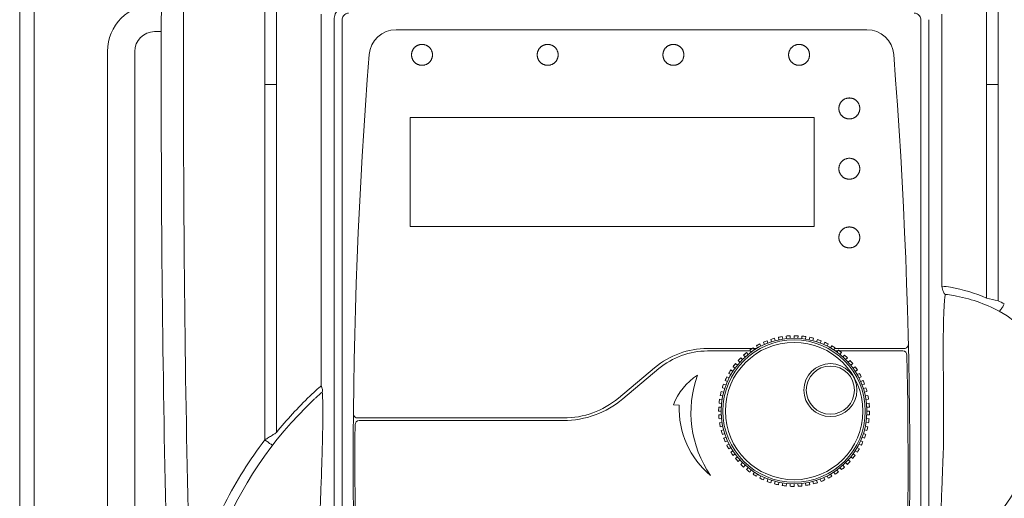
# Model space of a CAD drawing. Header units: millimetres. Extents: x -473 to 23648, y -382 to 1866.
# Tile 57 of 256: x 2485 to 2602, y 175 to 233. Entities that reach past the tile are written whole.
import ezdxf

# ---------------------------------------------------------------- set-up
doc = ezdxf.new("R2010")
doc.units = ezdxf.units.MM
doc.header["$LTSCALE"] = 80
doc.header["$PDMODE"] = 3
doc.header["$PDSIZE"] = 0.3
doc.layers.get('0').update_dxf_attribs({"linetype": 'CONTINUOUS'})
doc.styles.get("Standard").update_dxf_attribs({"font": 'technic_.ttf', "width": 0.7})
doc.dimstyles.get("Standard").update_dxf_attribs({"dimtxt": 3, "dimasz": 3, "dimexe": 0.18, "dimexo": 0.0625, "dimgap": 0.09, "dimtad": 1, "dimdsep": 46, "dimtxsty": 'Standard', "dimcen": 0.09, "dimadec": 0, "dimazin": 0, "dimtol": 1, "dimtp": 0.01, "dimtm": 0.01, "dimtfac": 1, "dimtofl": 0, "dimtmove": 0, "dimatfit": 3, "dimfxl": 1, "dimtolj": 1, "dimarcsym": 0})

# ---------------------------------------------------------------- blocks, each defined once
blk = doc.blocks.new('*D37')
at = {"color": 0, "lineweight": 0, "transparency": 16777216}
for p, q in [((2562.71, 261.45), (2661.62, 261.45)), ((2659.82, 253.45), (2659.82, 151.11)), ((2659.82, 6.58), (2659.82, 108.93)), ((2630.71, -1.42), (2661.62, -1.42))]:
    blk.add_line(p, q, dxfattribs=at)
for p in [(2560.91, 261.45), (2628.91, -1.42), (2659.82, -1.42)]:
    blk.add_point(p, dxfattribs=at)
for points in [[(2661.16, 253.45), (2658.49, 253.45), (2659.82, 261.45)], [(2658.49, 6.58), (2661.16, 6.58), (2659.82, -1.42)]]:
    blk.add_solid(points, dxfattribs=at)
at = {"color": 0, "lineweight": 0, "transparency": 16777216, "insert": (2659.82, 130.02), "char_height": 15, "attachment_point": 5, "rotation": 90}
blk.add_mtext('\\A1;262.9', dxfattribs=at)

msp = doc.modelspace()

# ---------------------------------------------------------------- linework, layer by layer
at = {"color": 0, "linetype": 'Continuous', "lineweight": 0}
for p, q in [((2484.913, 244.578), (2484.913, 3.576)), ((2486.655, 244.578), (2486.655, 113.078)), ((2504.463, 244.578), (2504.463, 224.578)), ((2514.172, 224.838), (2514.172, 234.85)), ((2515.538, 224.838), (2515.538, 234.849)), ((2600.287, 234.849), (2600.287, 224.838)), ((2601.653, 234.85), (2601.653, 224.838)), ((2520.867, 227.052), (2520.867, 233.248)), ((2594.958, 233.248), (2594.958, 227.052)), ((2501.805, 232.456), (2501.8, 231.404)), ((2522.438, 232.576), (2522.438, 127.175)), ((2523.389, 232.576), (2523.389, 127.176)), ((2592.436, 127.176), (2592.436, 232.576)), ((2593.387, 127.176), (2593.387, 232.576)), ((2501.8, 231.147), (2501.013, 231.147)), ((2501.8, 231.404), (2501.8, 224.578)), ((2586.012, 231.376), (2529.814, 231.376)), ((2495.382, 113.078), (2495.382, 228.778)), ((2498.644, 228.778), (2498.644, 113.078)), ((2514.172, 224.578), (2514.172, 224.838)), ((2514.172, 224.838), (2515.538, 224.838)), ((2515.538, 224.578), (2515.538, 224.838)), ((2600.287, 224.838), (2600.287, 224.578)), ((2601.653, 224.838), (2600.287, 224.838)), ((2600.287, 224.578), (2600.287, 199.33)), ((2601.653, 224.838), (2601.653, 224.578)), ((2601.653, 224.578), (2601.653, 199.021)), ((2531.519, 207.876), (2531.519, 220.876)), ((2531.519, 220.876), (2579.709, 220.876)), ((2579.709, 220.876), (2579.709, 207.876)), ((2579.709, 207.876), (2531.519, 207.876)), ((2572.813, 193.637), (2573.227, 193.862)), ((2573.227, 193.862), (2573.363, 193.595)), ((2573.774, 193.791), (2573.652, 194.065)), ((2574.087, 194.245), (2574.195, 193.965)), ((2574.532, 194.403), (2574.983, 194.537)), ((2574.624, 194.117), (2574.532, 194.403)), ((2574.983, 194.537), (2575.061, 194.247)), ((2575.441, 194.647), (2575.905, 194.732)), ((2575.504, 194.353), (2575.441, 194.647)), ((2575.905, 194.732), (2575.952, 194.436)), ((2576.372, 194.794), (2576.842, 194.831)), ((2576.403, 194.496), (2576.372, 194.794)), ((2576.842, 194.831), (2576.857, 194.531)), ((2577.313, 194.543), (2577.313, 194.843)), ((2577.784, 194.831), (2577.768, 194.531)), ((2578.222, 194.496), (2578.253, 194.794)), ((2578.253, 194.794), (2578.721, 194.732)), ((2578.721, 194.732), (2578.674, 194.436)), ((2579.121, 194.353), (2579.184, 194.647)), ((2579.184, 194.647), (2579.642, 194.537)), ((2579.642, 194.537), (2579.564, 194.247)), ((2580.001, 194.117), (2580.094, 194.403)), ((2580.094, 194.403), (2580.538, 194.245)), ((2580.538, 194.245), (2580.43, 193.965)), ((2580.851, 193.791), (2580.973, 194.065)), ((2581.399, 193.862), (2581.262, 193.595)), ((2572.298, 193.314), (2566.973, 193.314)), ((2572.103, 193.014), (2566.973, 193.014)), ((2571.29, 192.532), (2571.649, 192.838)), ((2571.649, 192.838), (2571.838, 192.604)), ((2572.023, 193.124), (2572.411, 193.391)), ((2572.199, 192.882), (2572.023, 193.124)), ((2572.411, 193.391), (2572.574, 193.14)), ((2572.854, 193.314), (2572.461, 193.314)), ((2572.963, 193.378), (2572.813, 193.637)), ((2581.663, 193.378), (2581.813, 193.637)), ((2581.813, 193.637), (2582.214, 193.391)), ((2582.214, 193.391), (2582.051, 193.14)), ((2590.452, 193.314), (2582.164, 193.314)), ((2582.522, 193.014), (2582.239, 193.014)), ((2582.426, 192.882), (2582.603, 193.124)), ((2582.603, 193.124), (2582.977, 192.838)), ((2590.28, 193.014), (2582.747, 193.014)), ((2582.977, 192.838), (2582.788, 192.604)), ((2570.032, 191.133), (2570.318, 191.507)), ((2570.318, 191.507), (2570.551, 191.318)), ((2570.847, 191.665), (2570.624, 191.865)), ((2570.949, 192.207), (2571.161, 191.995)), ((2571.491, 192.309), (2571.29, 192.532)), ((2583.134, 192.309), (2583.335, 192.532)), ((2583.335, 192.532), (2583.677, 192.207)), ((2583.677, 192.207), (2583.464, 191.995)), ((2583.778, 191.665), (2584.001, 191.865)), ((2584.307, 191.507), (2584.074, 191.318)), ((2560.674, 191.021), (2556.359, 187.4)), ((2561.188, 190.908), (2556.873, 187.287)), ((2569.518, 190.343), (2569.765, 190.745)), ((2569.778, 190.193), (2569.518, 190.343)), ((2569.765, 190.745), (2570.016, 190.582)), ((2570.274, 190.957), (2570.032, 191.133)), ((2584.351, 190.957), (2584.594, 191.133)), ((2584.594, 191.133), (2584.861, 190.745)), ((2584.861, 190.745), (2584.609, 190.582)), ((2584.847, 190.193), (2585.107, 190.343)), ((2569.091, 189.504), (2569.294, 189.929)), ((2569.365, 189.382), (2569.091, 189.504)), ((2569.294, 189.929), (2569.561, 189.793)), ((2585.332, 189.929), (2585.064, 189.793)), ((2585.261, 189.382), (2585.535, 189.504)), ((2595.14, 181.588), (2595.14, 189.676)), ((2568.619, 188.173), (2568.909, 188.095)), ((2569.038, 188.532), (2568.753, 188.624)), ((2568.91, 189.069), (2569.191, 188.961)), ((2585.715, 189.069), (2585.435, 188.961)), ((2585.587, 188.532), (2585.872, 188.624)), ((2586.006, 188.173), (2585.716, 188.095)), ((2568.423, 187.251), (2568.72, 187.204)), ((2568.803, 187.652), (2568.509, 187.714)), ((2585.823, 187.652), (2586.116, 187.714)), ((2586.202, 187.251), (2585.906, 187.204)), ((2568.313, 185.843), (2568.325, 186.314)), ((2568.613, 185.843), (2568.313, 185.843)), ((2568.325, 186.314), (2568.625, 186.299)), ((2568.66, 186.753), (2568.362, 186.784)), ((2585.965, 186.753), (2586.263, 186.784)), ((2586.3, 186.314), (2586.001, 186.299)), ((2586.013, 185.843), (2586.313, 185.843)), ((2549.802, 185.014), (2525.24, 185.014)), ((2549.802, 184.714), (2525.429, 184.714)), ((2568.325, 185.372), (2568.625, 185.388)), ((2568.66, 184.934), (2568.362, 184.903)), ((2568.423, 184.435), (2568.72, 184.482)), ((2586.202, 184.435), (2585.906, 184.482)), ((2585.965, 184.934), (2586.263, 184.903)), ((2586.3, 185.372), (2586.001, 185.388)), ((2568.803, 184.034), (2568.509, 183.972)), ((2568.619, 183.514), (2568.909, 183.592)), ((2568.753, 183.062), (2568.619, 183.514)), ((2586.006, 183.514), (2585.716, 183.592)), ((2585.823, 184.034), (2586.116, 183.972)), ((2515.428, 183.196), (2515.538, 183.264)), ((2569.038, 183.155), (2568.753, 183.062)), ((2568.91, 182.618), (2569.191, 182.725)), ((2569.365, 182.305), (2569.091, 182.183)), ((2585.261, 182.305), (2585.535, 182.183)), ((2585.715, 182.618), (2585.435, 182.725)), ((2585.587, 183.155), (2585.872, 183.062)), ((2569.294, 181.757), (2569.561, 181.894)), ((2569.778, 181.493), (2569.518, 181.343)), ((2569.765, 180.942), (2570.016, 181.105)), ((2584.861, 180.942), (2584.609, 181.105)), ((2584.847, 181.493), (2585.107, 181.343)), ((2585.332, 181.757), (2585.064, 181.894)), ((2570.274, 180.73), (2570.032, 180.553)), ((2570.318, 180.179), (2570.551, 180.368)), ((2570.847, 180.022), (2570.624, 179.821)), ((2583.778, 180.022), (2584.001, 179.821)), ((2584.307, 180.179), (2584.074, 180.368)), ((2584.351, 180.73), (2584.594, 180.553)), ((2570.949, 179.479), (2571.161, 179.691)), ((2571.491, 179.378), (2571.29, 179.155)), ((2571.649, 178.849), (2571.838, 179.082)), ((2572.199, 178.805), (2572.023, 178.562)), ((2582.426, 178.805), (2582.603, 178.562)), ((2582.977, 178.849), (2582.788, 179.082)), ((2583.134, 179.378), (2583.335, 179.155)), ((2583.677, 179.479), (2583.464, 179.691)), ((2572.411, 178.295), (2572.574, 178.547)), ((2572.963, 178.309), (2572.813, 178.049)), ((2573.227, 177.824), (2573.363, 178.092)), ((2573.774, 177.895), (2573.652, 177.621)), ((2574.087, 177.441), (2574.195, 177.721)), ((2574.624, 177.569), (2574.532, 177.284)), ((2574.983, 177.15), (2575.061, 177.44)), ((2579.642, 177.15), (2579.564, 177.44)), ((2580.001, 177.569), (2580.094, 177.284)), ((2580.538, 177.441), (2580.43, 177.721)), ((2580.851, 177.895), (2580.973, 177.621)), ((2581.399, 177.824), (2581.262, 178.092)), ((2581.663, 178.309), (2581.813, 178.049)), ((2582.214, 178.295), (2582.051, 178.547)), ((2575.504, 177.333), (2575.441, 177.04)), ((2575.905, 176.954), (2575.952, 177.25)), ((2576.403, 177.191), (2576.372, 176.893)), ((2576.842, 176.856), (2576.857, 177.155)), ((2577.313, 177.143), (2577.313, 176.843)), ((2577.784, 176.856), (2577.768, 177.155)), ((2578.222, 177.191), (2578.253, 176.893)), ((2578.721, 176.954), (2578.674, 177.25)), ((2579.121, 177.333), (2579.184, 177.04))]:
    msp.add_line(p, q, dxfattribs=at)
for points in [[(2534.167, 228.376), (2534.165, 228.429), (2534.161, 228.481), (2534.156, 228.532), (2534.149, 228.583), (2534.14, 228.632), (2534.129, 228.681), (2534.116, 228.729), (2534.101, 228.776), (2534.085, 228.822), (2534.067, 228.868), (2534.046, 228.913), (2534.024, 228.957), (2534.001, 229), (2533.975, 229.042), (2533.948, 229.082), (2533.92, 229.122), (2533.89, 229.161), (2533.859, 229.198), (2533.826, 229.234), (2533.792, 229.268), (2533.757, 229.301), (2533.721, 229.333), (2533.684, 229.363), (2533.646, 229.391), (2533.607, 229.418), (2533.566, 229.444), (2533.525, 229.468), (2533.484, 229.49), (2533.441, 229.51), (2533.398, 229.529), (2533.354, 229.547), (2533.31, 229.562), (2533.265, 229.576), (2533.219, 229.588), (2533.174, 229.599), (2533.127, 229.608), (2533.081, 229.615), (2533.035, 229.62), (2532.988, 229.623), (2532.941, 229.625), (2532.895, 229.625), (2532.848, 229.623), (2532.801, 229.62), (2532.755, 229.615), (2532.708, 229.608), (2532.662, 229.599), (2532.617, 229.588), (2532.571, 229.576), (2532.526, 229.562), (2532.482, 229.546), (2532.438, 229.529), (2532.394, 229.51), (2532.352, 229.49), (2532.31, 229.467), (2532.269, 229.443), (2532.229, 229.418), (2532.19, 229.391), (2532.151, 229.362), (2532.114, 229.332), (2532.078, 229.301), (2532.043, 229.267), (2532.009, 229.233), (2531.976, 229.197), (2531.945, 229.16), (2531.915, 229.121), (2531.887, 229.081), (2531.86, 229.041), (2531.835, 228.999), (2531.811, 228.955), (2531.789, 228.912), (2531.769, 228.867), (2531.751, 228.821), (2531.734, 228.775), (2531.72, 228.728), (2531.707, 228.68), (2531.696, 228.631), (2531.687, 228.582), (2531.68, 228.532), (2531.675, 228.481), (2531.671, 228.429), (2531.669, 228.376)], [(2549.163, 228.376), (2549.161, 228.429), (2549.157, 228.481), (2549.152, 228.532), (2549.144, 228.583), (2549.135, 228.632), (2549.124, 228.681), (2549.112, 228.729), (2549.097, 228.776), (2549.081, 228.822), (2549.062, 228.868), (2549.042, 228.913), (2549.02, 228.957), (2548.996, 229), (2548.971, 229.042), (2548.944, 229.082), (2548.916, 229.122), (2548.886, 229.161), (2548.854, 229.198), (2548.822, 229.234), (2548.788, 229.268), (2548.753, 229.301), (2548.717, 229.333), (2548.68, 229.363), (2548.641, 229.391), (2548.602, 229.418), (2548.562, 229.444), (2548.521, 229.468), (2548.479, 229.49), (2548.436, 229.51), (2548.393, 229.529), (2548.349, 229.547), (2548.305, 229.562), (2548.26, 229.576), (2548.215, 229.588), (2548.169, 229.599), (2548.123, 229.608), (2548.076, 229.615), (2548.03, 229.62), (2547.983, 229.623), (2547.936, 229.625), (2547.89, 229.625), (2547.843, 229.623), (2547.796, 229.62), (2547.75, 229.615), (2547.703, 229.608), (2547.657, 229.599), (2547.612, 229.588), (2547.566, 229.576), (2547.521, 229.562), (2547.477, 229.546), (2547.433, 229.529), (2547.389, 229.51), (2547.347, 229.49), (2547.305, 229.467), (2547.264, 229.443), (2547.224, 229.418), (2547.184, 229.391), (2547.146, 229.362), (2547.109, 229.332), (2547.072, 229.301), (2547.037, 229.267), (2547.004, 229.233), (2546.971, 229.197), (2546.94, 229.16), (2546.91, 229.121), (2546.882, 229.081), (2546.855, 229.041), (2546.829, 228.999), (2546.806, 228.955), (2546.784, 228.912), (2546.764, 228.867), (2546.745, 228.821), (2546.729, 228.775), (2546.714, 228.728), (2546.702, 228.68), (2546.691, 228.631), (2546.682, 228.582), (2546.674, 228.532), (2546.669, 228.481), (2546.665, 228.429), (2546.663, 228.376)], [(2564.163, 228.376), (2564.161, 228.429), (2564.157, 228.481), (2564.151, 228.532), (2564.144, 228.583), (2564.135, 228.632), (2564.124, 228.681), (2564.111, 228.729), (2564.097, 228.776), (2564.08, 228.822), (2564.062, 228.868), (2564.042, 228.913), (2564.02, 228.957), (2563.996, 229), (2563.971, 229.042), (2563.944, 229.082), (2563.915, 229.122), (2563.885, 229.161), (2563.854, 229.198), (2563.822, 229.234), (2563.788, 229.268), (2563.753, 229.301), (2563.717, 229.333), (2563.679, 229.363), (2563.641, 229.391), (2563.602, 229.418), (2563.562, 229.444), (2563.521, 229.468), (2563.479, 229.49), (2563.436, 229.51), (2563.393, 229.529), (2563.349, 229.547), (2563.305, 229.562), (2563.26, 229.576), (2563.214, 229.588), (2563.168, 229.599), (2563.122, 229.608), (2563.076, 229.615), (2563.029, 229.62), (2562.983, 229.623), (2562.936, 229.625), (2562.889, 229.625), (2562.843, 229.623), (2562.796, 229.62), (2562.749, 229.615), (2562.703, 229.608), (2562.657, 229.599), (2562.611, 229.588), (2562.566, 229.576), (2562.521, 229.562), (2562.476, 229.546), (2562.432, 229.529), (2562.389, 229.51), (2562.346, 229.49), (2562.304, 229.467), (2562.263, 229.443), (2562.223, 229.418), (2562.184, 229.391), (2562.145, 229.362), (2562.108, 229.332), (2562.072, 229.301), (2562.037, 229.267), (2562.003, 229.233), (2561.971, 229.197), (2561.939, 229.16), (2561.91, 229.121), (2561.881, 229.081), (2561.854, 229.041), (2561.829, 228.999), (2561.805, 228.955), (2561.783, 228.912), (2561.763, 228.867), (2561.745, 228.821), (2561.728, 228.775), (2561.714, 228.728), (2561.701, 228.68), (2561.69, 228.631), (2561.681, 228.582), (2561.674, 228.532), (2561.668, 228.481), (2561.665, 228.429), (2561.663, 228.376)], [(2579.16, 228.376), (2579.158, 228.429), (2579.154, 228.481), (2579.148, 228.532), (2579.141, 228.583), (2579.132, 228.632), (2579.121, 228.681), (2579.108, 228.729), (2579.094, 228.776), (2579.077, 228.822), (2579.059, 228.868), (2579.039, 228.913), (2579.017, 228.957), (2578.993, 229), (2578.968, 229.042), (2578.941, 229.082), (2578.912, 229.122), (2578.882, 229.161), (2578.851, 229.198), (2578.819, 229.234), (2578.785, 229.268), (2578.75, 229.301), (2578.714, 229.333), (2578.676, 229.363), (2578.638, 229.391), (2578.599, 229.418), (2578.559, 229.444), (2578.518, 229.468), (2578.476, 229.49), (2578.433, 229.51), (2578.39, 229.529), (2578.346, 229.547), (2578.302, 229.562), (2578.257, 229.576), (2578.211, 229.588), (2578.166, 229.599), (2578.12, 229.608), (2578.073, 229.615), (2578.027, 229.62), (2577.98, 229.623), (2577.933, 229.625), (2577.887, 229.625), (2577.84, 229.623), (2577.793, 229.62), (2577.747, 229.615), (2577.7, 229.608), (2577.654, 229.599), (2577.609, 229.588), (2577.563, 229.576), (2577.518, 229.562), (2577.474, 229.546), (2577.43, 229.529), (2577.386, 229.51), (2577.344, 229.49), (2577.302, 229.467), (2577.261, 229.443), (2577.221, 229.418), (2577.181, 229.391), (2577.143, 229.362), (2577.106, 229.332), (2577.07, 229.301), (2577.035, 229.267), (2577.001, 229.233), (2576.968, 229.197), (2576.937, 229.16), (2576.907, 229.121), (2576.879, 229.081), (2576.852, 229.041), (2576.827, 228.999), (2576.803, 228.955), (2576.781, 228.912), (2576.761, 228.867), (2576.743, 228.821), (2576.726, 228.775), (2576.712, 228.728), (2576.699, 228.68), (2576.688, 228.631), (2576.679, 228.582), (2576.672, 228.532), (2576.666, 228.481), (2576.663, 228.429), (2576.661, 228.376)], [(2531.669, 228.376), (2531.671, 228.323), (2531.675, 228.271), (2531.68, 228.219), (2531.687, 228.169), (2531.696, 228.12), (2531.707, 228.071), (2531.72, 228.023), (2531.735, 227.976), (2531.751, 227.93), (2531.77, 227.884), (2531.79, 227.839), (2531.812, 227.795), (2531.835, 227.752), (2531.861, 227.71), (2531.888, 227.669), (2531.916, 227.63), (2531.946, 227.591), (2531.977, 227.554), (2532.01, 227.518), (2532.044, 227.484), (2532.079, 227.451), (2532.115, 227.419), (2532.152, 227.389), (2532.19, 227.36), (2532.229, 227.333), (2532.27, 227.308), (2532.311, 227.284), (2532.352, 227.262), (2532.395, 227.241), (2532.438, 227.222), (2532.482, 227.205), (2532.526, 227.19), (2532.571, 227.176), (2532.617, 227.163), (2532.662, 227.153), (2532.709, 227.144), (2532.755, 227.137), (2532.801, 227.132), (2532.848, 227.129), (2532.895, 227.127), (2532.941, 227.127), (2532.988, 227.129), (2533.035, 227.132), (2533.081, 227.137), (2533.128, 227.144), (2533.174, 227.153), (2533.219, 227.164), (2533.265, 227.176), (2533.31, 227.19), (2533.354, 227.205), (2533.398, 227.223), (2533.442, 227.242), (2533.484, 227.262), (2533.526, 227.284), (2533.567, 227.308), (2533.607, 227.334), (2533.647, 227.361), (2533.685, 227.39), (2533.722, 227.42), (2533.758, 227.451), (2533.793, 227.484), (2533.827, 227.519), (2533.86, 227.555), (2533.891, 227.592), (2533.921, 227.631), (2533.949, 227.67), (2533.976, 227.711), (2534.001, 227.753), (2534.025, 227.796), (2534.047, 227.84), (2534.067, 227.885), (2534.085, 227.931), (2534.102, 227.977), (2534.116, 228.024), (2534.129, 228.072), (2534.14, 228.12), (2534.149, 228.17), (2534.156, 228.22), (2534.162, 228.271), (2534.165, 228.323), (2534.167, 228.376)], [(2546.663, 228.376), (2546.665, 228.323), (2546.669, 228.271), (2546.675, 228.219), (2546.682, 228.169), (2546.691, 228.12), (2546.702, 228.071), (2546.715, 228.023), (2546.729, 227.976), (2546.746, 227.93), (2546.764, 227.884), (2546.784, 227.839), (2546.806, 227.795), (2546.83, 227.752), (2546.855, 227.71), (2546.882, 227.669), (2546.911, 227.63), (2546.941, 227.591), (2546.972, 227.554), (2547.004, 227.518), (2547.038, 227.484), (2547.073, 227.451), (2547.109, 227.419), (2547.147, 227.389), (2547.185, 227.36), (2547.224, 227.333), (2547.264, 227.308), (2547.305, 227.284), (2547.347, 227.262), (2547.39, 227.241), (2547.433, 227.222), (2547.477, 227.205), (2547.521, 227.19), (2547.566, 227.176), (2547.612, 227.163), (2547.657, 227.153), (2547.704, 227.144), (2547.75, 227.137), (2547.796, 227.132), (2547.843, 227.129), (2547.89, 227.127), (2547.937, 227.127), (2547.983, 227.129), (2548.03, 227.132), (2548.076, 227.137), (2548.123, 227.144), (2548.169, 227.153), (2548.215, 227.164), (2548.26, 227.176), (2548.305, 227.19), (2548.35, 227.205), (2548.394, 227.223), (2548.437, 227.242), (2548.48, 227.262), (2548.521, 227.284), (2548.563, 227.308), (2548.603, 227.334), (2548.642, 227.361), (2548.68, 227.39), (2548.718, 227.42), (2548.754, 227.451), (2548.789, 227.484), (2548.823, 227.519), (2548.855, 227.555), (2548.886, 227.592), (2548.916, 227.631), (2548.945, 227.67), (2548.972, 227.711), (2548.997, 227.753), (2549.021, 227.796), (2549.042, 227.84), (2549.063, 227.885), (2549.081, 227.931), (2549.097, 227.977), (2549.112, 228.024), (2549.125, 228.072), (2549.136, 228.12), (2549.145, 228.17), (2549.152, 228.22), (2549.157, 228.271), (2549.161, 228.323), (2549.163, 228.376)], [(2561.663, 228.376), (2561.665, 228.323), (2561.669, 228.271), (2561.674, 228.219), (2561.681, 228.169), (2561.69, 228.12), (2561.701, 228.071), (2561.714, 228.023), (2561.729, 227.976), (2561.745, 227.93), (2561.764, 227.884), (2561.784, 227.839), (2561.806, 227.795), (2561.83, 227.752), (2561.855, 227.71), (2561.882, 227.669), (2561.91, 227.63), (2561.94, 227.591), (2561.971, 227.554), (2562.004, 227.518), (2562.038, 227.484), (2562.073, 227.451), (2562.109, 227.419), (2562.146, 227.389), (2562.184, 227.36), (2562.224, 227.333), (2562.264, 227.308), (2562.305, 227.284), (2562.347, 227.262), (2562.389, 227.241), (2562.433, 227.222), (2562.476, 227.205), (2562.521, 227.19), (2562.566, 227.176), (2562.611, 227.163), (2562.657, 227.153), (2562.703, 227.144), (2562.749, 227.137), (2562.796, 227.132), (2562.843, 227.129), (2562.889, 227.127), (2562.936, 227.127), (2562.983, 227.129), (2563.03, 227.132), (2563.076, 227.137), (2563.122, 227.144), (2563.169, 227.153), (2563.214, 227.164), (2563.26, 227.176), (2563.305, 227.19), (2563.349, 227.205), (2563.393, 227.223), (2563.437, 227.242), (2563.479, 227.262), (2563.521, 227.284), (2563.562, 227.308), (2563.602, 227.334), (2563.642, 227.361), (2563.68, 227.39), (2563.717, 227.42), (2563.753, 227.451), (2563.788, 227.484), (2563.822, 227.519), (2563.855, 227.555), (2563.886, 227.592), (2563.916, 227.631), (2563.944, 227.67), (2563.971, 227.711), (2563.997, 227.753), (2564.02, 227.796), (2564.042, 227.84), (2564.062, 227.885), (2564.081, 227.931), (2564.097, 227.977), (2564.112, 228.024), (2564.124, 228.072), (2564.135, 228.12), (2564.144, 228.17), (2564.152, 228.22), (2564.157, 228.271), (2564.161, 228.323), (2564.163, 228.376)], [(2576.661, 228.376), (2576.663, 228.323), (2576.666, 228.271), (2576.672, 228.219), (2576.679, 228.169), (2576.688, 228.12), (2576.699, 228.071), (2576.712, 228.023), (2576.726, 227.976), (2576.743, 227.93), (2576.761, 227.884), (2576.782, 227.839), (2576.804, 227.795), (2576.827, 227.752), (2576.853, 227.71), (2576.88, 227.669), (2576.908, 227.63), (2576.938, 227.591), (2576.969, 227.554), (2577.002, 227.518), (2577.035, 227.484), (2577.07, 227.451), (2577.107, 227.419), (2577.144, 227.389), (2577.182, 227.36), (2577.221, 227.333), (2577.261, 227.308), (2577.302, 227.284), (2577.344, 227.262), (2577.387, 227.241), (2577.43, 227.222), (2577.474, 227.205), (2577.518, 227.19), (2577.563, 227.176), (2577.609, 227.163), (2577.655, 227.153), (2577.701, 227.144), (2577.747, 227.137), (2577.793, 227.132), (2577.84, 227.129), (2577.887, 227.127), (2577.934, 227.127), (2577.98, 227.129), (2578.027, 227.132), (2578.073, 227.137), (2578.12, 227.144), (2578.166, 227.153), (2578.212, 227.164), (2578.257, 227.176), (2578.302, 227.19), (2578.346, 227.205), (2578.39, 227.223), (2578.434, 227.242), (2578.476, 227.262), (2578.518, 227.284), (2578.559, 227.308), (2578.599, 227.334), (2578.639, 227.361), (2578.677, 227.39), (2578.714, 227.42), (2578.75, 227.451), (2578.785, 227.484), (2578.819, 227.519), (2578.852, 227.555), (2578.883, 227.592), (2578.913, 227.631), (2578.941, 227.67), (2578.968, 227.711), (2578.993, 227.753), (2579.017, 227.796), (2579.039, 227.84), (2579.059, 227.885), (2579.078, 227.931), (2579.094, 227.977), (2579.109, 228.024), (2579.121, 228.072), (2579.132, 228.12), (2579.141, 228.17), (2579.148, 228.22), (2579.154, 228.271), (2579.158, 228.323), (2579.16, 228.376)], [(2585.156, 221.976), (2585.154, 222.029), (2585.15, 222.081), (2585.145, 222.132), (2585.137, 222.183), (2585.128, 222.232), (2585.117, 222.281), (2585.105, 222.329), (2585.09, 222.376), (2585.074, 222.422), (2585.055, 222.468), (2585.035, 222.513), (2585.013, 222.557), (2584.989, 222.6), (2584.964, 222.642), (2584.937, 222.682), (2584.909, 222.722), (2584.879, 222.761), (2584.848, 222.798), (2584.815, 222.834), (2584.781, 222.868), (2584.746, 222.901), (2584.71, 222.933), (2584.673, 222.963), (2584.635, 222.991), (2584.595, 223.018), (2584.555, 223.044), (2584.514, 223.068), (2584.473, 223.09), (2584.43, 223.11), (2584.387, 223.129), (2584.343, 223.147), (2584.298, 223.162), (2584.253, 223.176), (2584.208, 223.188), (2584.162, 223.199), (2584.116, 223.208), (2584.07, 223.215), (2584.024, 223.22), (2583.977, 223.223), (2583.93, 223.225), (2583.883, 223.225), (2583.837, 223.223), (2583.79, 223.22), (2583.744, 223.215), (2583.697, 223.208), (2583.651, 223.199), (2583.605, 223.188), (2583.56, 223.176), (2583.515, 223.162), (2583.471, 223.146), (2583.427, 223.129), (2583.383, 223.11), (2583.341, 223.09), (2583.299, 223.067), (2583.258, 223.043), (2583.218, 223.018), (2583.178, 222.991), (2583.14, 222.962), (2583.103, 222.932), (2583.067, 222.901), (2583.032, 222.867), (2582.998, 222.833), (2582.965, 222.797), (2582.934, 222.76), (2582.904, 222.721), (2582.876, 222.681), (2582.849, 222.641), (2582.824, 222.599), (2582.8, 222.555), (2582.778, 222.512), (2582.758, 222.467), (2582.74, 222.421), (2582.723, 222.375), (2582.709, 222.328), (2582.696, 222.28), (2582.685, 222.231), (2582.676, 222.182), (2582.669, 222.132), (2582.663, 222.081), (2582.66, 222.029), (2582.658, 221.976)], [(2582.658, 221.976), (2582.66, 221.923), (2582.663, 221.871), (2582.669, 221.819), (2582.676, 221.769), (2582.685, 221.72), (2582.696, 221.671), (2582.709, 221.623), (2582.724, 221.576), (2582.74, 221.53), (2582.758, 221.484), (2582.779, 221.439), (2582.801, 221.395), (2582.824, 221.352), (2582.85, 221.31), (2582.877, 221.269), (2582.905, 221.23), (2582.935, 221.191), (2582.966, 221.154), (2582.999, 221.118), (2583.032, 221.084), (2583.067, 221.051), (2583.104, 221.019), (2583.141, 220.989), (2583.179, 220.96), (2583.218, 220.933), (2583.258, 220.908), (2583.299, 220.884), (2583.341, 220.862), (2583.384, 220.841), (2583.427, 220.822), (2583.471, 220.805), (2583.515, 220.79), (2583.56, 220.776), (2583.606, 220.763), (2583.651, 220.753), (2583.697, 220.744), (2583.744, 220.737), (2583.79, 220.732), (2583.837, 220.729), (2583.884, 220.727), (2583.93, 220.727), (2583.977, 220.729), (2584.024, 220.732), (2584.07, 220.737), (2584.116, 220.744), (2584.163, 220.753), (2584.208, 220.764), (2584.254, 220.776), (2584.299, 220.79), (2584.343, 220.805), (2584.387, 220.823), (2584.43, 220.842), (2584.473, 220.862), (2584.515, 220.884), (2584.556, 220.908), (2584.596, 220.934), (2584.635, 220.961), (2584.674, 220.99), (2584.711, 221.02), (2584.747, 221.051), (2584.782, 221.084), (2584.816, 221.119), (2584.848, 221.155), (2584.88, 221.192), (2584.909, 221.231), (2584.938, 221.27), (2584.965, 221.311), (2584.99, 221.353), (2585.014, 221.396), (2585.036, 221.44), (2585.056, 221.485), (2585.074, 221.531), (2585.09, 221.577), (2585.105, 221.624), (2585.118, 221.672), (2585.129, 221.72), (2585.138, 221.77), (2585.145, 221.82), (2585.15, 221.871), (2585.154, 221.923), (2585.156, 221.976)], [(2585.156, 214.776), (2585.154, 214.829), (2585.15, 214.881), (2585.145, 214.932), (2585.137, 214.983), (2585.128, 215.032), (2585.117, 215.081), (2585.105, 215.129), (2585.09, 215.176), (2585.074, 215.222), (2585.055, 215.268), (2585.035, 215.313), (2585.013, 215.357), (2584.989, 215.4), (2584.964, 215.442), (2584.937, 215.482), (2584.909, 215.522), (2584.879, 215.561), (2584.848, 215.598), (2584.815, 215.634), (2584.781, 215.668), (2584.746, 215.701), (2584.71, 215.733), (2584.673, 215.763), (2584.635, 215.791), (2584.595, 215.818), (2584.555, 215.844), (2584.514, 215.868), (2584.473, 215.89), (2584.43, 215.91), (2584.387, 215.929), (2584.343, 215.947), (2584.298, 215.962), (2584.253, 215.976), (2584.208, 215.988), (2584.162, 215.999), (2584.116, 216.008), (2584.07, 216.015), (2584.024, 216.02), (2583.977, 216.023), (2583.93, 216.025), (2583.883, 216.025), (2583.837, 216.023), (2583.79, 216.02), (2583.744, 216.015), (2583.697, 216.008), (2583.651, 215.999), (2583.605, 215.988), (2583.56, 215.976), (2583.515, 215.962), (2583.471, 215.946), (2583.427, 215.929), (2583.383, 215.91), (2583.341, 215.89), (2583.299, 215.867), (2583.258, 215.843), (2583.218, 215.818), (2583.178, 215.791), (2583.14, 215.762), (2583.103, 215.732), (2583.067, 215.701), (2583.032, 215.667), (2582.998, 215.633), (2582.965, 215.597), (2582.934, 215.56), (2582.904, 215.521), (2582.876, 215.481), (2582.849, 215.441), (2582.824, 215.399), (2582.8, 215.355), (2582.778, 215.312), (2582.758, 215.267), (2582.74, 215.221), (2582.723, 215.175), (2582.709, 215.128), (2582.696, 215.08), (2582.685, 215.031), (2582.676, 214.982), (2582.669, 214.932), (2582.663, 214.881), (2582.66, 214.829), (2582.658, 214.776)], [(2582.658, 214.776), (2582.66, 214.723), (2582.663, 214.671), (2582.669, 214.619), (2582.676, 214.569), (2582.685, 214.52), (2582.696, 214.471), (2582.709, 214.423), (2582.724, 214.376), (2582.74, 214.33), (2582.758, 214.284), (2582.779, 214.239), (2582.801, 214.195), (2582.824, 214.152), (2582.85, 214.11), (2582.877, 214.069), (2582.905, 214.03), (2582.935, 213.991), (2582.966, 213.954), (2582.999, 213.918), (2583.032, 213.884), (2583.067, 213.851), (2583.104, 213.819), (2583.141, 213.789), (2583.179, 213.76), (2583.218, 213.733), (2583.258, 213.708), (2583.299, 213.684), (2583.341, 213.662), (2583.384, 213.641), (2583.427, 213.622), (2583.471, 213.605), (2583.515, 213.59), (2583.56, 213.576), (2583.606, 213.563), (2583.651, 213.553), (2583.697, 213.544), (2583.744, 213.537), (2583.79, 213.532), (2583.837, 213.529), (2583.884, 213.527), (2583.93, 213.527), (2583.977, 213.529), (2584.024, 213.532), (2584.07, 213.537), (2584.116, 213.544), (2584.163, 213.553), (2584.208, 213.564), (2584.254, 213.576), (2584.299, 213.59), (2584.343, 213.605), (2584.387, 213.623), (2584.43, 213.642), (2584.473, 213.662), (2584.515, 213.684), (2584.556, 213.708), (2584.596, 213.734), (2584.635, 213.761), (2584.674, 213.79), (2584.711, 213.82), (2584.747, 213.851), (2584.782, 213.884), (2584.816, 213.919), (2584.848, 213.955), (2584.88, 213.992), (2584.909, 214.031), (2584.938, 214.07), (2584.965, 214.111), (2584.99, 214.153), (2585.014, 214.196), (2585.036, 214.24), (2585.056, 214.285), (2585.074, 214.331), (2585.09, 214.377), (2585.105, 214.424), (2585.118, 214.472), (2585.129, 214.52), (2585.138, 214.57), (2585.145, 214.62), (2585.15, 214.671), (2585.154, 214.723), (2585.156, 214.776)], [(2585.156, 206.576), (2585.154, 206.629), (2585.15, 206.681), (2585.145, 206.732), (2585.137, 206.783), (2585.128, 206.832), (2585.117, 206.881), (2585.105, 206.929), (2585.09, 206.976), (2585.074, 207.022), (2585.055, 207.068), (2585.035, 207.113), (2585.013, 207.157), (2584.989, 207.2), (2584.964, 207.242), (2584.937, 207.282), (2584.909, 207.322), (2584.879, 207.361), (2584.848, 207.398), (2584.815, 207.434), (2584.781, 207.468), (2584.746, 207.501), (2584.71, 207.533), (2584.673, 207.563), (2584.635, 207.591), (2584.595, 207.618), (2584.555, 207.644), (2584.514, 207.668), (2584.473, 207.69), (2584.43, 207.71), (2584.387, 207.729), (2584.343, 207.747), (2584.298, 207.762), (2584.253, 207.776), (2584.208, 207.788), (2584.162, 207.799), (2584.116, 207.808), (2584.07, 207.815), (2584.024, 207.82), (2583.977, 207.823), (2583.93, 207.825), (2583.883, 207.825), (2583.837, 207.823), (2583.79, 207.82), (2583.744, 207.815), (2583.697, 207.808), (2583.651, 207.799), (2583.605, 207.788), (2583.56, 207.776), (2583.515, 207.762), (2583.471, 207.746), (2583.427, 207.729), (2583.383, 207.71), (2583.341, 207.69), (2583.299, 207.667), (2583.258, 207.643), (2583.218, 207.618), (2583.178, 207.591), (2583.14, 207.562), (2583.103, 207.532), (2583.067, 207.501), (2583.032, 207.467), (2582.998, 207.433), (2582.965, 207.397), (2582.934, 207.36), (2582.904, 207.321), (2582.876, 207.281), (2582.849, 207.241), (2582.824, 207.199), (2582.8, 207.155), (2582.778, 207.112), (2582.758, 207.067), (2582.74, 207.021), (2582.723, 206.975), (2582.709, 206.928), (2582.696, 206.88), (2582.685, 206.831), (2582.676, 206.782), (2582.669, 206.732), (2582.663, 206.681), (2582.66, 206.629), (2582.658, 206.576)], [(2582.658, 206.576), (2582.66, 206.523), (2582.663, 206.471), (2582.669, 206.419), (2582.676, 206.369), (2582.685, 206.32), (2582.696, 206.271), (2582.709, 206.223), (2582.724, 206.176), (2582.74, 206.13), (2582.758, 206.084), (2582.779, 206.039), (2582.801, 205.995), (2582.824, 205.952), (2582.85, 205.91), (2582.877, 205.869), (2582.905, 205.83), (2582.935, 205.791), (2582.966, 205.754), (2582.999, 205.718), (2583.032, 205.684), (2583.067, 205.651), (2583.104, 205.619), (2583.141, 205.589), (2583.179, 205.56), (2583.218, 205.533), (2583.258, 205.508), (2583.299, 205.484), (2583.341, 205.462), (2583.384, 205.441), (2583.427, 205.422), (2583.471, 205.405), (2583.515, 205.39), (2583.56, 205.376), (2583.606, 205.363), (2583.651, 205.353), (2583.697, 205.344), (2583.744, 205.337), (2583.79, 205.332), (2583.837, 205.329), (2583.884, 205.327), (2583.93, 205.327), (2583.977, 205.329), (2584.024, 205.332), (2584.07, 205.337), (2584.116, 205.344), (2584.163, 205.353), (2584.208, 205.364), (2584.254, 205.376), (2584.299, 205.39), (2584.343, 205.405), (2584.387, 205.423), (2584.43, 205.442), (2584.473, 205.462), (2584.515, 205.484), (2584.556, 205.508), (2584.596, 205.534), (2584.635, 205.561), (2584.674, 205.59), (2584.711, 205.62), (2584.747, 205.651), (2584.782, 205.684), (2584.816, 205.719), (2584.848, 205.755), (2584.88, 205.792), (2584.909, 205.831), (2584.938, 205.87), (2584.965, 205.911), (2584.99, 205.953), (2585.014, 205.996), (2585.036, 206.04), (2585.056, 206.085), (2585.074, 206.131), (2585.09, 206.177), (2585.105, 206.224), (2585.118, 206.272), (2585.129, 206.32), (2585.138, 206.37), (2585.145, 206.42), (2585.15, 206.471), (2585.154, 206.523), (2585.156, 206.576)]]:
    msp.add_lwpolyline(points, dxfattribs=at)
for centre, radius in [((2577.313, 185.843), 8.7), ((2577.313, 185.843), 8.5), ((2577.313, 185.843), 8.2), ((2581.643, 188.343), 3.162), ((2581.643, 188.343), 2.875)]:
    msp.add_circle(centre, radius, dxfattribs=at)
for centre, radius, start, end in [((2501.013, 228.778), 5.631, 90, 180), ((2524.212, 232.576), 1.774, 89.98316, 180.00307), ((2501.013, 228.778), 2.369, 90, 180), ((2529.814, 228.176), 3.2, 90, 175.51072), ((2586.012, 228.176), 3.2, 4.48928, 90), ((3147.513, 179.678), 622.8, 175.51072, 184.474232), ((1968.313, 179.678), 622.8, 355.525768, 4.48928), ((4879.213, 224.578), 2377.413, 180, 182.688142), ((4894.223, 224.59), 2389.761, 180.000291, 182.674534), ((2593.982, 189.461), 11.34, 79.79197, 85.0567), ((2594.416, 188.848), 10.963, 79.80105, 84.97086), ((2592.503, 181.235), 19.698, 66.72557, 79.79941), ((2593.048, 181.233), 18.7, 62.14012, 79.80817), ((2586.483, 135.226), 65.574, 76.62378, 77.84744), ((2593.074, 180.947), 20.006, 62.22635, 64.60998), ((2596.413, 187.598), 11.5, 338.81263, 62.14012), ((2577.313, 185.843), 9, 117, 120), ((2577.313, 185.843), 9, 111, 114), ((2577.313, 185.843), 9, 111, 114), ((2577.313, 185.843), 9, 105, 108), ((2577.313, 185.843), 9, 99, 102), ((2577.313, 185.843), 9, 93, 96), ((2577.313, 185.843), 9, 87, 90), ((2577.313, 185.843), 9, 87, 90), ((2577.313, 185.843), 9, 81, 84), ((2577.313, 185.843), 9, 75, 78), ((2577.313, 185.843), 9, 69, 72), ((2577.313, 185.843), 9, 63, 66), ((2577.313, 185.843), 9, 63, 66), ((2566.973, 183.514), 9.8, 90, 130), ((2566.973, 184.014), 9, 90, 130), ((2577.313, 185.843), 9, 129, 132), ((2577.313, 185.843), 9, 123, 126), ((2577.313, 185.843), 9, 57, 60), ((2577.313, 185.843), 9, 51, 54), ((2590.28, 192.514), 0.5, 1.18224, 90), ((2590.452, 193.814), 0.5, 270, 1.30158), ((2577.313, 185.843), 9, 141, 144), ((2577.313, 185.843), 9, 135, 138), ((2577.313, 185.843), 9, 135, 138), ((2577.313, 185.843), 9, 45, 48), ((2577.313, 185.843), 9, 39, 42), ((2577.313, 185.843), 9, 39, 42), ((1968.313, 179.678), 622.6, 355.525768, 1.182237), ((2577.313, 185.843), 9, 147, 150), ((2577.313, 185.843), 9, 33, 36), ((2577.313, 185.843), 9, 27, 30), ((2577.313, 185.843), 9, 27, 30), ((2577.313, 185.843), 9, 153, 156), ((2577.313, 185.843), 9, 21, 24), ((2577.313, 185.843), 9, 21, 24), ((2536.24, 170.557), 23.883, 131.7437, 133.41933), ((2535.783, 171.066), 23.199, 130.99352, 131.73918), ((2535.99, 170.285), 23.28, 130.12055, 131.79684), ((2535.47, 171.426), 22.722, 130.0006, 130.99434), ((2577.313, 185.843), 9, 165, 168), ((2577.313, 185.843), 9, 159, 162), ((2577.313, 185.843), 9, 15, 18), ((2577.313, 185.843), 9, 15, 18), ((2551.582, 153.76), 46, 133.40868, 158.81927), ((2552.138, 153.75), 47.017, 133.9097, 141.11673), ((2552.132, 153.756), 47.009, 133.41384, 133.9098), ((2536.754, 169.436), 24.422, 132.51038, 133.41026), ((2536.438, 169.781), 23.954, 131.79229, 132.50975), ((2549.802, 195.214), 10.2, 270, 310), ((2549.802, 195.714), 11, 270, 310), ((2577.313, 185.843), 9, 171, 174), ((2577.313, 185.843), 9, 9, 12), ((2577.313, 185.843), 9, 9, 12), ((2577.313, 185.843), 9, 177, 180), ((2577.313, 185.843), 9, 4.49986, 6), ((2577.313, 185.843), 9, 3, 6), ((2577.313, 185.843), 9, 357, 0), ((2577.313, 185.843), 9, 357, 0), ((2525.24, 185.514), 0.5, 179.46272, 270), ((2525.429, 184.214), 0.5, 90, 179.58228), ((2577.313, 185.843), 9, 183, 186), ((2577.313, 185.843), 9, 351, 354), ((2577.313, 185.843), 9, 352.49999, 354), ((3147.513, 179.678), 622.6, 179.582278, 184.474232), ((2577.313, 185.843), 9, 189, 192), ((2577.313, 185.843), 9, 195, 198), ((2577.313, 185.843), 9, 345, 348), ((2577.313, 185.843), 9, 345, 348), ((2564.245, 200.067), 46, 313.43914, 338.81317), ((2577.313, 185.843), 9, 201, 204), ((2577.313, 185.843), 9, 333, 336), ((2577.313, 185.843), 9, 333, 336), ((2577.313, 185.843), 9, 339, 342), ((2577.313, 185.843), 9, 339, 342), ((2577.313, 185.843), 9, 207, 210), ((2577.313, 185.843), 9, 213, 216), ((2577.313, 185.843), 9, 327, 330), ((2577.313, 185.843), 9, 219, 222), ((2577.313, 185.843), 9, 315, 318), ((2577.313, 185.843), 9, 321, 324), ((2577.313, 185.843), 9, 321, 322.49999), ((2577.313, 185.843), 9, 225, 228), ((2577.313, 185.843), 9, 231, 234), ((2577.313, 185.843), 9, 309, 312), ((2577.313, 185.843), 9, 310.5, 312), ((2577.313, 185.843), 9, 237, 240), ((2577.313, 185.843), 9, 243, 246), ((2577.313, 185.843), 9, 249, 252), ((2577.313, 185.843), 9, 291, 294), ((2577.313, 185.843), 9, 297, 300), ((2577.313, 185.843), 9, 303, 306), ((2577.313, 185.843), 9, 255, 258), ((2577.313, 185.843), 9, 261, 264), ((2577.313, 185.843), 9, 267, 270), ((2577.313, 185.843), 9, 273, 276), ((2577.313, 185.843), 9, 279, 282), ((2577.313, 185.843), 9, 280.49999, 282), ((2577.313, 185.843), 9, 285, 288)]:
    msp.add_arc(centre, radius, start, end, dxfattribs=at)
for points, start_tangent, end_tangent in [([(2501.847, 234.151), (2501.824, 233.552), (2501.811, 232.987), (2501.805, 232.456)], (-0.0454294, -0.9989675), (-0.0046535, -0.9999892)), ([(2524.165, 233.35), (2523.925, 233.312), (2523.709, 233.202), (2523.538, 233.031), (2523.427, 232.815), (2523.389, 232.576)], (-0.9999993, 0.0012224), (-0.0000915, -1)), ([(2592.436, 232.576), (2592.398, 232.815), (2592.288, 233.031), (2592.116, 233.202), (2591.9, 233.312), (2591.66, 233.35)], (0.0005615, 0.9999998), (-0.9999998, -0.0005819)), ([(2520.865, 188.832), (2520.866, 197.691), (2520.867, 207.295), (2520.867, 217.214), (2520.867, 227.052)], (0.0001185, 1), (-0.0000027, 1)), ([(2594.958, 227.052), (2594.958, 218.512), (2594.959, 209.654), (2594.959, 200.759)], (-0.0000027, -1), (0.0000898, -1)), ([(2514.175, 182.398), (2514.174, 189.44), (2514.173, 196.156), (2514.172, 202.836), (2514.172, 209.692), (2514.172, 216.886), (2514.172, 224.578)], (-0.0001636, 1), (0.0000134, 1)), ([(2515.538, 183.264), (2515.538, 191.437), (2515.538, 199.284), (2515.539, 207.237), (2515.538, 215.578), (2515.538, 224.578)], (0.0000399, 1), (-0.0000056, 1)), ([(2594.959, 200.759), (2595.015, 200.388), (2595.129, 200.062), (2595.377, 199.769)], (0.0028293, -0.999996), (0.9922824, -0.1239983)), ([(2595.14, 189.676), (2595.109, 191.788), (2595.108, 193.872), (2595.132, 195.767), (2595.174, 197.343), (2595.224, 198.466), (2595.277, 199.189), (2595.328, 199.598), (2595.377, 199.769)], (-0.0231981, 0.9997309), (0.5380912, 0.8428866)), ([(2602.397, 198.648), (2602.203, 198.296), (2602.017, 198.002), (2601.87, 197.815), (2601.787, 197.765)], (-0.4598781, -0.8879821), (-0.8840928, 0.4673114)), ([(2520.988, 188.087), (2521.043, 187.757), (2521.077, 186.935), (2521.086, 185.558), (2521.065, 183.647), (2521.02, 181.594), (2520.965, 179.682), (2520.906, 177.911), (2520.846, 176.29), (2520.789, 174.81), (2520.735, 173.463), (2520.685, 172.236)], (0.5582865, -0.8296482), (-0.0409919, -0.9991595)), ([(2520.865, 188.832), (2521.007, 188.527), (2521.05, 188.266), (2520.988, 188.087)], (0.5422976, -0.8401865), (-0.6505345, -0.7594767)), ([(2507.593, 170.738), (2509.403, 174.809), (2511.604, 178.712), (2514.175, 182.398)], (0.3624443, 0.9320054), (0.6106085, 0.7919326)), ([(2514.175, 182.398), (2514.601, 182.673), (2515.064, 182.968), (2515.428, 183.196)], (0.8385672, 0.5447982), (0.8488056, 0.5287051)), ([(2514.175, 182.398), (2514.506, 182.148), (2514.805, 181.941), (2515.018, 181.815), (2515.109, 181.791)], (0.7868249, -0.6171763), (0.6092794, 0.7929556)), ([(2608.231, 183.078), (2606.638, 179.445), (2604.456, 175.484), (2601.649, 171.418)], (-0.3623563, -0.9320396), (-0.6106962, -0.791865)), ([(2594.837, 165.739), (2594.783, 166.07), (2594.749, 166.894), (2594.739, 168.272), (2594.76, 170.183), (2594.805, 172.235), (2594.86, 174.146), (2594.92, 175.917), (2594.979, 177.537), (2595.036, 179.016), (2595.09, 180.362), (2595.14, 181.588)], (-0.5516417, 0.8340812), (0.0409952, 0.9991593))]:
    msp.add_spline(points, degree=3, dxfattribs=dict(at, start_tangent=start_tangent, end_tangent=end_tangent))
at = {"color": 0, "lineweight": 0}
msp.add_open_spline([(2567.35, 178.145), (2564.927, 181.654), (2564.348, 186.116), (2565.796, 190.127), (2565.796, 190.127), (2564.472, 189.293), (2563.46, 188.047), (2562.916, 186.58), (2562.916, 186.58), (2562.916, 186.58), (2563.603, 186.538), (2563.603, 186.538), (2563.603, 186.538), (2563.488, 183.312), (2564.871, 180.213), (2567.35, 178.145)], degree=3, knots=[0, 0, 0, 0, 0.25, 0.25, 0.25, 0.25, 0.5, 0.5, 0.5, 0.5, 0.75, 0.75, 0.75, 0.75, 1, 1, 1, 1], dxfattribs=at)

# ---------------------------------------------------------------- dimensions: what is measured, and where the dimension line sits
at = {"color": 3, "lineweight": 0}
dim = msp.add_linear_dim(base=(2659.824, -1.422), p1=(2560.913, 261.454), p2=(2628.914, -1.422), angle=270, dimstyle='Standard', override={"dimtxt": 15, "dimasz": 8, "dimexe": 1.8, "dimexo": 1.8, "dimtad": 0, "dimdec": 1, "dimzin": 0, "dimdsep": 0, "dimcen": 0.5, "dimtol": 0, "dimtdec": 4, "dimtzin": 0, "dimlwd": 0, "dimlwe": 0}, dxfattribs=at)
dim.commit()
dim.dimension.update_dxf_attribs({"geometry": '*D37', "text_midpoint": (2659.824, 130.016), "dimtype": 160})

doc.saveas('drawing.dxf')
